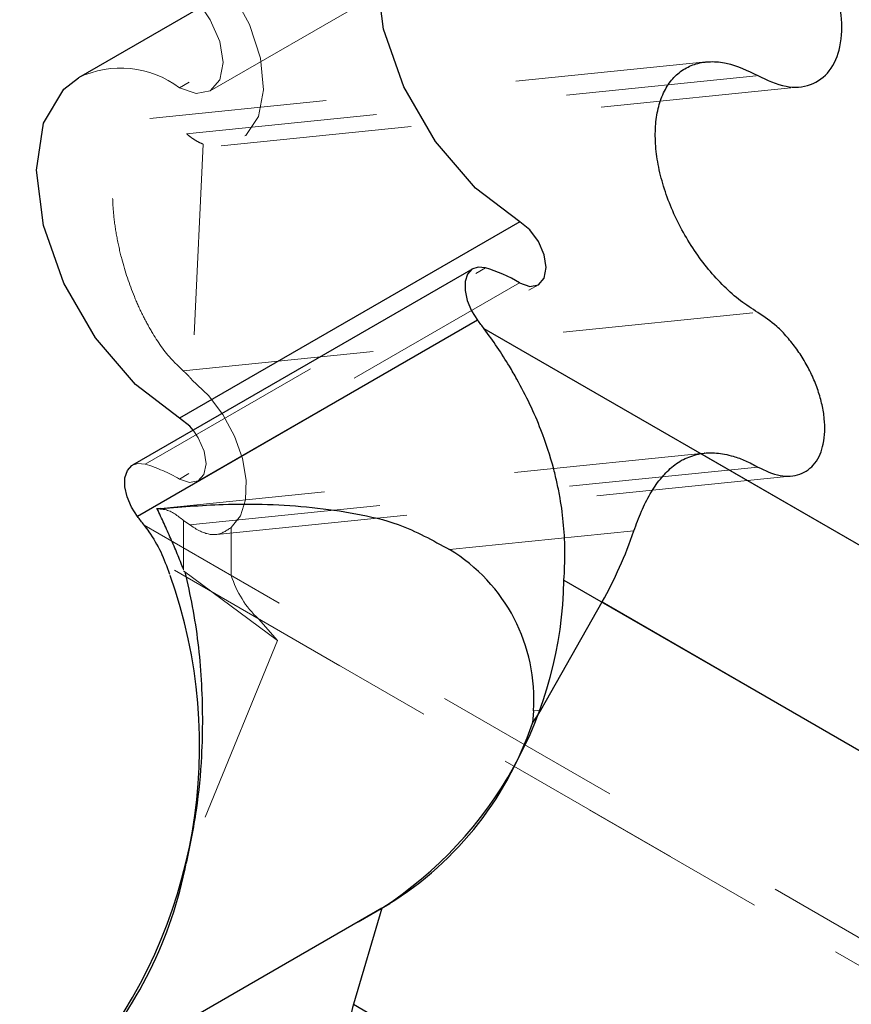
# Model space of a CAD drawing. Header units: inches. Extents: x 0.1 to 87.3, y 0.1 to 33.9.
# Tile 61 of 140: x 35.639 to 36.075, y 7.426 to 7.942. Entities that reach past the tile are written whole.
import ezdxf

# ---------------------------------------------------------------- set-up
doc = ezdxf.new("R2010")
doc.units = ezdxf.units.IN
doc.header["$MEASUREMENT"] = 0
doc.linetypes.add('HIDDEN', pattern=[0.07500000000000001, 0.05, -0.025])

msp = doc.modelspace()

# ---------------------------------------------------------------- linework, layer by layer
at = {"color": 7, "linetype": 'Continuous', "lineweight": 25}
for p, q in [((35.8479795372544, 8.014711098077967), (35.6698109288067, 7.911856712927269)), ((35.99857586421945, 7.920118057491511), (35.99848647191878, 7.920109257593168)), ((35.90096739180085, 7.836383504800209), (35.72279874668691, 7.73352853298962)), ((35.87634476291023, 7.811720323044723), (35.69817611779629, 7.708865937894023)), ((35.87889776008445, 7.784814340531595), (35.70072911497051, 7.681959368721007)), ((36.29957558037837, 7.539412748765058), (35.88234790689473, 7.780273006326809)), ((36.29957558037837, 7.539412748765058), (35.99567028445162, 7.71485338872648)), ((35.99768986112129, 7.715124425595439), (35.99766338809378, 7.715122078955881)), ((35.71306418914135, 7.686152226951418), (35.71071168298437, 7.685912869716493)), ((35.92416084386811, 7.648618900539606), (36.27575388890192, 7.445648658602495)), ((35.91196359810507, 7.580397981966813), (35.9440804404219, 7.637119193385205)), ((35.9440804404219, 7.637119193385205), (36.27575388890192, 7.445648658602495)), ((35.9081948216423, 7.580014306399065), (35.90762048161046, 7.573575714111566)), ((35.82868964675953, 7.476605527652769), (35.63905260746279, 7.367130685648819)), ((35.82868964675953, 7.476605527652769), (35.63905260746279, 7.367130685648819)), ((35.82868964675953, 7.476605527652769), (35.81391861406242, 7.426281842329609)), ((35.82868964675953, 7.476605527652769), (35.81391861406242, 7.426281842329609)), ((35.81391861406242, 7.426281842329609), (36.15639456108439, 7.228574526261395)), ((35.81391861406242, 7.426281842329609), (36.15639456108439, 7.228574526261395))]:
    msp.add_line(p, q, dxfattribs=at)
at = {"color": 7, "linetype": 'HIDDEN', "lineweight": 18}
for p, q in [((35.90096739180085, 8.009464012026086), (35.72279874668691, 7.906609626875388)), ((35.73889981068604, 7.905015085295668), (35.91706841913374, 8.007870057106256)), ((35.99848647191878, 7.920109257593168), (35.7071616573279, 7.890454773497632)), ((35.72642635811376, 7.882482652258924), (36.02572237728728, 7.912948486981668)), ((35.74462051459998, 7.876203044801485), (36.04769887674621, 7.907053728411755)), ((35.73520304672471, 7.877014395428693), (35.72926725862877, 7.753595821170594)), ((35.70482209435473, 7.709345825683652), (35.88299073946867, 7.812200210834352)), ((35.90090410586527, 7.804401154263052), (35.72273549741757, 7.701546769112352)), ((35.73260121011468, 7.700538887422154), (35.91076981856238, 7.803393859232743)), ((35.72471224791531, 7.758219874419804), (36.02572237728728, 7.788859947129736)), ((35.99766338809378, 7.715122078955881), (35.71306418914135, 7.686152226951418)), ((35.72814006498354, 7.677557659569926), (36.02572237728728, 7.707848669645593)), ((35.74239681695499, 7.672524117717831), (36.0432479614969, 7.703147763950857)), ((35.72486386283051, 7.679795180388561), (35.72814006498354, 7.677557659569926)), ((35.72486386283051, 7.653891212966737), (35.72486386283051, 7.679795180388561)), ((36.12140697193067, 7.436558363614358), (35.70417922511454, 7.67741862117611)), ((35.7498974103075, 7.651025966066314), (35.7498974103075, 7.676156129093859)), ((35.86419804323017, 7.664537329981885), (35.96078616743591, 7.674369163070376)), ((35.72006095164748, 7.653721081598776), (36.11079275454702, 7.42815622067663)), ((35.77402878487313, 7.61690582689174), (35.72486386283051, 7.653484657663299)), ((36.12140697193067, 7.436558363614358), (35.7498974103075, 7.651025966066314)), ((35.77402878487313, 7.61690582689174), (35.76418961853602, 7.628245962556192)), ((35.76418961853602, 7.628245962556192), (36.11079275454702, 7.42815622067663)), ((35.77402878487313, 7.61690582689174), (35.7262862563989, 7.500162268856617)), ((35.9081948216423, 7.580014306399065), (35.91196359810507, 7.580397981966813)), ((35.64316237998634, 7.369396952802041), (35.83295796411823, 7.478963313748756)), ((35.64316237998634, 7.369396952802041), (35.83295796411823, 7.478963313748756))]:
    msp.add_line(p, q, dxfattribs=at)
at = {"color": 7, "linetype": 'Continuous', "lineweight": 25, "flags": 128}
for points in [[(35.90096739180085, 7.836383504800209), (35.87780899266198, 7.853987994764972), (35.8569175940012, 7.878340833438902), (35.84033799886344, 7.907057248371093), (35.82969327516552, 7.937327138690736), (35.82602533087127, 7.966186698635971), (35.82969327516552, 7.990811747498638), (35.84033799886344, 8.008791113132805), (35.8569175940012, 8.018365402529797), (35.87780899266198, 8.018597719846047), (35.90096739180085, 8.009464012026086)], [(35.72279874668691, 7.73352853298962), (35.69964034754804, 7.751133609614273), (35.67874883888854, 7.775485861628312), (35.66216924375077, 7.804202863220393), (35.65152448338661, 7.834472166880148), (35.6478565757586, 7.863332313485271), (35.65152448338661, 7.887957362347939), (35.66216924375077, 7.905937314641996), (35.6698109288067, 7.911856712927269)], [(35.90090410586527, 7.804401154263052), (35.90622166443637, 7.802525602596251), (35.91073703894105, 7.803375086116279), (35.91376075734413, 7.806819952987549), (35.91483126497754, 7.812333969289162), (35.91378503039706, 7.819075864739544), (35.91078184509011, 7.826015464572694), (35.90628018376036, 7.832094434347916), (35.90096739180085, 7.836383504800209)], [(35.88299073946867, 7.812200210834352), (35.8791598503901, 7.812613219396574), (35.87594326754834, 7.811469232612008), (35.87361598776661, 7.80886563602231), (35.87237703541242, 7.805024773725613), (35.87233222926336, 7.800275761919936), (35.87348545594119, 7.795023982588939), (35.87573822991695, 7.789718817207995), (35.87889776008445, 7.784814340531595)], [(35.72989469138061, 7.72717676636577), (35.72811153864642, 7.729239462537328), (35.72279874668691, 7.73352853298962)], [(35.70072911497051, 7.681959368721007), (35.69756958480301, 7.686864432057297), (35.69531684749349, 7.69216959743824), (35.69416358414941, 7.697420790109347), (35.69420835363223, 7.702170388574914), (35.69544737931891, 7.706010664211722), (35.69777465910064, 7.708614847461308), (35.69817611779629, 7.708865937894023)]]:
    msp.add_lwpolyline(points, dxfattribs=at)
at = {"color": 7, "linetype": 'HIDDEN', "lineweight": 18, "flags": 128}
for points in [[(35.73849369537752, 7.971294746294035), (35.75032691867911, 7.956630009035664), (35.75951302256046, 7.939683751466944), (35.76516860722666, 7.922085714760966), (35.76674983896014, 7.905528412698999), (35.76410469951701, 7.891604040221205), (35.7574875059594, 7.881650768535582), (35.74753460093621, 7.87662661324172), (35.73520304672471, 7.877014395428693)], [(35.72279874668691, 7.906609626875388), (35.7315132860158, 7.903580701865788), (35.73890109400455, 7.905016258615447), (35.74383750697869, 7.910697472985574), (35.74557094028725, 7.919760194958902), (35.74383750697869, 7.93082401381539), (35.73890109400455, 7.942204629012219), (35.73423282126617, 7.949046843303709)], [(35.72926725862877, 7.753595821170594), (35.73788617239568, 7.745376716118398), (35.74549742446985, 7.735296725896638), (35.751592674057, 7.724029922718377), (35.75576481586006, 7.71232781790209), (35.75773522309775, 7.700972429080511), (35.75737222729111, 7.69072230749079), (35.75470013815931, 7.682262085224), (35.7498974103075, 7.676156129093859)], [(35.72273549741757, 7.701546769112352), (35.72805305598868, 7.699670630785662), (35.73256839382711, 7.700520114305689), (35.73559214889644, 7.70396498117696), (35.73666261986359, 7.709479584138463), (35.73561638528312, 7.716220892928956), (35.73261319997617, 7.723161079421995), (35.72989469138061, 7.72717676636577)], [(35.69817611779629, 7.708865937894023), (35.7009912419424, 7.709758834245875), (35.70482209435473, 7.709345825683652)]]:
    msp.add_lwpolyline(points, dxfattribs=at)
at = {"color": 7, "linetype": 'HIDDEN', "lineweight": 18}
for centre, radius, start, end in [((35.69196377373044, 7.865394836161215), 0.05147285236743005, 53.19788737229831, 115.4916274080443), ((35.68016834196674, 7.628247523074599), 0.08476285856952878, 59.85493003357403, 73.09081330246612), ((35.79884840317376, 7.665864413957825), 0.05115055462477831, 196.8635590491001, 227.3448839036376), ((70.03272498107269, -11.36539507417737), 38.78008582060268, 151.0125121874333, 151.3785147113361), ((70.03272498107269, -11.36539507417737), 38.78008582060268, 151.0125121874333, 151.3785147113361)]:
    msp.add_arc(centre, radius, start, end, dxfattribs=at)
at = {"color": 7, "linetype": 'Continuous', "lineweight": 25}
for centre, radius, start, end in [((35.85833680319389, 7.731101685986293), 0.08476312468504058, 59.85491941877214, 73.09073807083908), ((35.62079798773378, 7.585149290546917), 0.3263152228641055, 36.72399077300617, 37.72540639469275), ((35.44507066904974, 7.48412616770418), 0.3232633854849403, 36.72257927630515, 37.73336249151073), ((35.76013427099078, 7.741985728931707), 0.2117384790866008, 330.3128118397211, 341.3769844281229), ((35.8168735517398, 7.586191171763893), 0.09152992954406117, 356.1304734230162, 58.86619561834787), ((35.46870349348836, 7.561765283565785), 0.2646314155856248, 320.790552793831, 19.7135214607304), ((35.71510425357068, 7.652148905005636), 0.2090863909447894, 302.9048982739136, 359.0326296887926), ((35.84396973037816, 7.618889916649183), 0.07813318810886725, 324.5521998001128, 330.4854128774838), ((35.73824175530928, 7.630836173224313), 0.178795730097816, 300.3893060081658, 341.321574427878), ((35.50834948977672, 7.54259694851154), 0.2220295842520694, 318.154859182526, 348.9817453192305), ((35.85967514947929, 7.412373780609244), 0.04782357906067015, 163.0929348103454, 179.3173710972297), ((35.85967514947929, 7.412373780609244), 0.04782357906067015, 163.0929348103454, 179.3173710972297)]:
    msp.add_arc(centre, radius, start, end, dxfattribs=at)
for points, knots in [([(36.02572237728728, 7.912948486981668), (36.03049989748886, 7.910626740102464), (36.03918870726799, 7.906404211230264), (36.053542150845, 7.906938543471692), (36.06449543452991, 7.915152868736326), (36.0697793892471, 7.928860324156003), (36.06998854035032, 7.942242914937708), (36.06804422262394, 7.953978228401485), (36.06538570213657, 7.963331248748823), (36.06165539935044, 7.972692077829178), (36.05695044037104, 7.981808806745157), (36.05140554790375, 7.990444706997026), (36.04514361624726, 7.99832627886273), (36.03699112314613, 8.006896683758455), (36.03000639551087, 8.011630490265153), (36.02572237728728, 8.014533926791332)], [0, 0, 0, 0, 0.1009492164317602, 0.1835949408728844, 0.261071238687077, 0.3491809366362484, 0.4556770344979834, 0.5147686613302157, 0.5771925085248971, 0.6419480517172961, 0.7079068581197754, 0.7738603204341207, 0.8386061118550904, 0.9010105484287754, 1, 1, 1, 1]), ([(36.02572237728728, 7.788859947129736), (36.02266113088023, 7.79081009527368), (36.01636823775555, 7.79481894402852), (36.00778887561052, 7.802501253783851), (35.99966838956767, 7.811350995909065), (35.99227235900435, 7.821302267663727), (35.98577726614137, 7.832046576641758), (35.98036546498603, 7.843304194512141), (35.97618131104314, 7.854767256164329), (35.97333815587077, 7.866127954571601), (35.97191405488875, 7.877082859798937), (35.971949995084, 7.887343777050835), (35.97345649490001, 7.896645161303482), (35.97641924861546, 7.904745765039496), (35.98080562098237, 7.911414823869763), (35.9865345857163, 7.916405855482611), (35.99341863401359, 7.919502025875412), (36.00116165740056, 7.920581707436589), (36.0124702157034, 7.919474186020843), (36.02034672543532, 7.915595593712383), (36.02572237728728, 7.912948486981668)], [0, 0, 0, 0, 0.056814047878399, 0.1167905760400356, 0.1798249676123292, 0.2448744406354, 0.3107818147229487, 0.3763408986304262, 0.4403600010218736, 0.5017376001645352, 0.5595434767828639, 0.6130843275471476, 0.6620277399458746, 0.7065183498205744, 0.7473101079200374, 0.7858291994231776, 0.8240219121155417, 0.863912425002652, 0.9071213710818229, 1, 1, 1, 1]), ([(36.02572237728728, 7.707848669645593), (36.02953232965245, 7.705997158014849), (36.03646144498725, 7.702629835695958), (36.04790749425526, 7.703056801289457), (36.05664290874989, 7.709606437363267), (36.06085646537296, 7.720537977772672), (36.0610232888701, 7.731210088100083), (36.05947274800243, 7.740568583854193), (36.05735242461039, 7.748027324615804), (36.0543779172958, 7.755492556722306), (36.0506258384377, 7.762763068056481), (36.04620375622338, 7.769649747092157), (36.04121047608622, 7.775935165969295), (36.03470847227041, 7.78276903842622), (36.02913866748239, 7.786544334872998), (36.02572237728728, 7.788859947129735)], [0, 0, 0, 0, 0.1009489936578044, 0.1835947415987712, 0.2610683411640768, 0.3491791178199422, 0.4556761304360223, 0.514766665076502, 0.5771894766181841, 0.6419494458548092, 0.7079088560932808, 0.7738618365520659, 0.838607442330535, 0.9010084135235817, 1, 1, 1, 1]), ([(35.92416084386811, 7.648618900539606), (35.92441864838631, 7.653387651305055), (35.92493481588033, 7.662935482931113), (35.92417773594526, 7.677292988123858), (35.92260005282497, 7.689362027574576), (35.92067717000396, 7.699145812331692), (35.91776905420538, 7.711204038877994), (35.91319777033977, 7.725161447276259), (35.90643943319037, 7.740828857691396), (35.90074643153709, 7.751858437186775), (35.89494225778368, 7.761818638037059), (35.88931233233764, 7.770672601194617), (35.88466857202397, 7.777073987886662), (35.88234790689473, 7.780273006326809)], [0, 0, 0, 0, 0.1014188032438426, 0.2030573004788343, 0.3049662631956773, 0.3598154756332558, 0.4148564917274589, 0.5684853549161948, 0.671096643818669, 0.7771957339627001, 0.8319854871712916, 0.9160367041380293, 1, 1, 1, 1]), ([(35.96078616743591, 7.674369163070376), (35.96203218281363, 7.677829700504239), (35.9644322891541, 7.684495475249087), (35.96905088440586, 7.693625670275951), (35.97429784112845, 7.701479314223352), (35.98038644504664, 7.707862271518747), (35.98747567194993, 7.712761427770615), (35.99293323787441, 7.714154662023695), (35.99567028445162, 7.71485338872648)], [0, 0, 0, 0, 0.1967942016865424, 0.3790699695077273, 0.5465475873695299, 0.7005101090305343, 0.84980157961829, 1, 1, 1, 1]), ([(35.99567028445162, 7.71485338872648), (35.99701928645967, 7.715026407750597), (35.99978244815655, 7.715380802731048), (36.00403745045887, 7.715235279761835), (36.00842539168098, 7.714629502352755), (36.01353442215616, 7.713355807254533), (36.01941766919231, 7.711213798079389), (36.0235671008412, 7.708999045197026), (36.02572237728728, 7.707848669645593)], [0, 0, 0, 0, 0.129592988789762, 0.2654454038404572, 0.404663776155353, 0.5516553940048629, 0.7671231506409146, 1, 1, 1, 1]), ([(35.71104860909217, 7.685942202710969), (35.72253766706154, 7.686888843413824), (35.74953410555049, 7.689113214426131), (35.78446801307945, 7.688068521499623), (35.81503745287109, 7.683695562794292), (35.83993494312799, 7.678061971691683), (35.85542539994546, 7.669427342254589), (35.86419804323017, 7.664537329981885)], [0, 0, 0, 0, 0.2199077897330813, 0.516728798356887, 0.6636587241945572, 0.8095213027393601, 1, 1, 1, 1]), ([(35.72486386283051, 7.654297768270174), (35.72378441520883, 7.65699338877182), (35.72163203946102, 7.662368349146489), (35.71822808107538, 7.670336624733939), (35.71472329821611, 7.678199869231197), (35.71226965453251, 7.683369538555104), (35.71104860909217, 7.685942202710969)], [0, 0, 0, 0, 0.2522277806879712, 0.5029321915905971, 0.7526362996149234, 1, 1, 1, 1]), ([(35.70417922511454, 7.67741862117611), (35.70503456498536, 7.676238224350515), (35.70827799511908, 7.671762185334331), (35.71332045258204, 7.663435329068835), (35.71606734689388, 7.65567714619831), (35.71745244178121, 7.651765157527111)], [0, 0, 0, 0, 0.1507905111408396, 0.5717943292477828, 1, 1, 1, 1]), ([(35.72553342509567, 7.652985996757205), (35.72691045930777, 7.646911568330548), (35.73113428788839, 7.628279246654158), (35.73486844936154, 7.595941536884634), (35.73497129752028, 7.560201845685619), (35.73198765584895, 7.528002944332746), (35.72818721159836, 7.509444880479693), (35.7262862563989, 7.500162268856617)], [0, 0, 0, 0, 0.1212018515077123, 0.3717669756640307, 0.6315289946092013, 0.8156934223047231, 1, 1, 1, 1])]:
    msp.add_open_spline(points, degree=3, knots=knots, dxfattribs=at)
at = {"color": 7, "linetype": 'HIDDEN', "lineweight": 18}
for points, knots in [([(35.72471224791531, 7.758219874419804), (35.72277218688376, 7.760050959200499), (35.71633866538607, 7.766123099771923), (35.70940245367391, 7.776315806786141), (35.7032137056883, 7.787717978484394), (35.69756993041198, 7.800316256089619), (35.69300032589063, 7.814034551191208), (35.68977696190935, 7.828461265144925), (35.68816676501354, 7.83972026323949), (35.68754669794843, 7.850386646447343), (35.68791478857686, 7.860245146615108), (35.68926371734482, 7.869094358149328), (35.69158850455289, 7.876744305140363), (35.69489547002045, 7.883012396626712), (35.69917760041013, 7.887620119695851), (35.7042951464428, 7.890246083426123), (35.71202675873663, 7.890994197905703), (35.71983647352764, 7.887750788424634), (35.72470741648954, 7.883856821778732), (35.72642635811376, 7.882482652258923)], [0, 0, 0, 0, 0.04665383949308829, 0.1547108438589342, 0.2135510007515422, 0.2739213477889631, 0.3961542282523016, 0.465913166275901, 0.532535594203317, 0.5950684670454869, 0.6527399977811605, 0.704959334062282, 0.7513816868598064, 0.792110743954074, 0.828055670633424, 0.8597783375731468, 0.8905275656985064, 0.9613674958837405, 1, 1, 1, 1]), ([(35.72642635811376, 7.882482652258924), (35.72714735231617, 7.881884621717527), (35.72855056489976, 7.880720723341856), (35.73075888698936, 7.879218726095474), (35.73295080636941, 7.87794975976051), (35.734467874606, 7.877319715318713), (35.73520304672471, 7.877014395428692)], [0, 0, 0, 0, 0.2703309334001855, 0.5261231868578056, 0.7703590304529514, 1, 1, 1, 1]), ([(35.72926725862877, 7.753595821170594), (35.7288975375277, 7.754021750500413), (35.72816828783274, 7.754861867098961), (35.72703177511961, 7.756055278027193), (35.72589031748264, 7.757179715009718), (35.72510063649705, 7.75787695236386), (35.72471224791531, 7.758219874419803)], [0, 0, 0, 0, 0.2604087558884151, 0.5136385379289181, 0.7607929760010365, 1, 1, 1, 1]), ([(35.71104860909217, 7.685942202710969), (35.7124583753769, 7.685876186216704), (35.71765895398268, 7.68563265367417), (35.72182623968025, 7.682256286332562), (35.72486386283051, 7.67979518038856)], [0, 0, 0, 0, 0.271078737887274, 0.9999999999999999, 0.9999999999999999, 0.9999999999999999, 0.9999999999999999]), ([(35.72814006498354, 7.677557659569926), (35.72977649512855, 7.676454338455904), (35.73393935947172, 7.673647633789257), (35.74228487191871, 7.67116935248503), (35.74743341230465, 7.674542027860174), (35.7498974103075, 7.676156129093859)], [0, 0, 0, 0, 0.2524675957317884, 0.6422445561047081, 1, 1, 1, 1])]:
    msp.add_open_spline(points, degree=3, knots=knots, dxfattribs=at)

doc.saveas('drawing.dxf')
